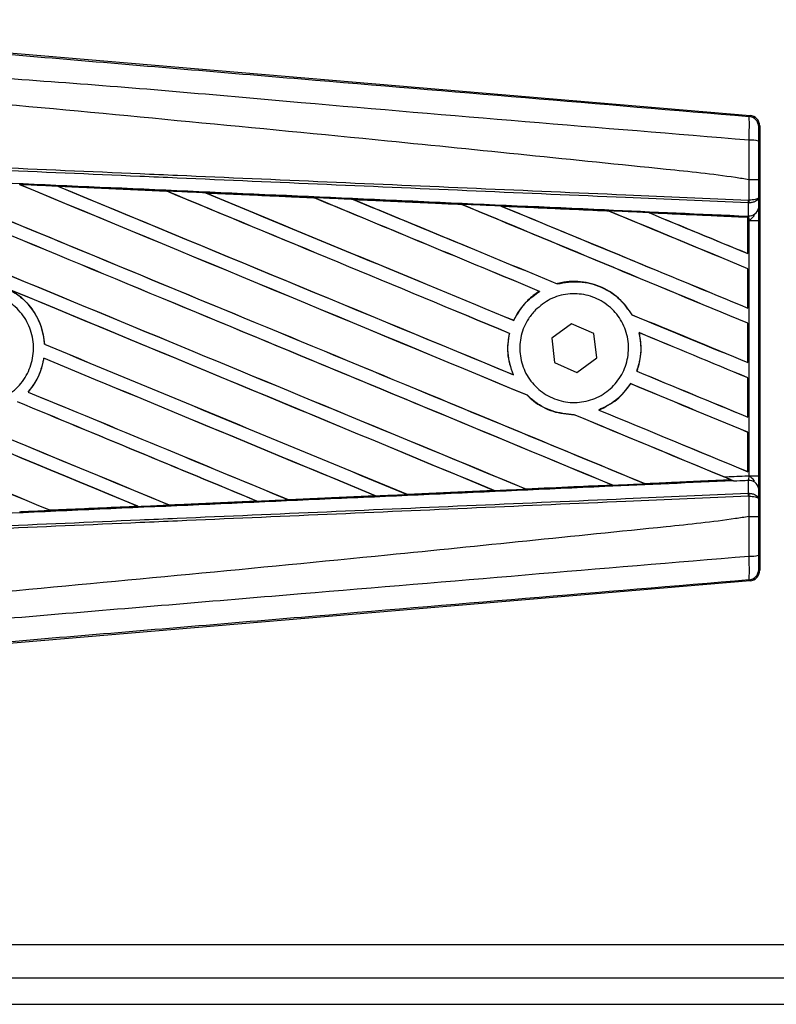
# Model space of a CAD drawing. Header units: millimetres. Extents: x 0 to 420, y 0 to 297.
# Tile 21 of 56: x 67.65 to 74.39, y 256.01 to 264.77. Entities that reach past the tile are written whole.
import ezdxf

# ---------------------------------------------------------------- set-up
doc = ezdxf.new("R2010")
doc.units = ezdxf.units.MM

msp = doc.modelspace()

# ---------------------------------------------------------------- linework, layer by layer
at = {"color": 7, "linetype": 'Continuous', "lineweight": 25}
for p, q in [((67.1575, 264.5091), (74.1535, 263.9192)), ((74.1442, 263.9107), (74.1535, 263.9192)), ((74.2399, 263.8252), (74.2307, 263.8167)), ((74.2399, 263.8252), (74.2399, 259.8716)), ((74.1445, 263.3468), (74.1446, 263.3467)), ((74.1445, 263.165), (74.1445, 263.3468)), ((74.2293, 263.3465), (74.2293, 263.1894)), ((67.9936, 263.2885), (68.9623, 263.2455)), ((67.9941, 263.2883), (67.9936, 263.2885)), ((67.9941, 263.2883), (67.9982, 263.2871)), ((68.9623, 263.2455), (68.9629, 263.2452)), ((68.9641, 263.2442), (68.9629, 263.2452)), ((69.3078, 263.2298), (69.307, 263.2302)), ((69.3078, 263.2298), (69.3119, 263.2287)), ((70.2737, 263.1867), (69.3078, 263.2298)), ((70.2726, 263.1871), (70.2737, 263.1867)), ((70.2748, 263.1857), (70.2737, 263.1867)), ((70.6229, 263.171), (70.6214, 263.1716)), ((70.6229, 263.171), (70.6268, 263.1699)), ((74.2293, 263.1894), (74.2301, 263.0932)), ((71.586, 263.1268), (71.5849, 263.1278)), ((71.9392, 263.1118), (71.943, 263.1107)), ((74.1386, 263.1399), (74.1446, 263.14)), ((74.1397, 263.0263), (74.1386, 263.1399)), ((74.1408, 263.165), (74.1445, 263.165)), ((72.8975, 263.0677), (72.8964, 263.0686)), ((73.2568, 263.0523), (73.2605, 263.0512)), ((74.1344, 263.0124), (73.2568, 263.0523)), ((74.134, 263.0116), (74.1344, 263.0124)), ((74.134, 263.0116), (74.134, 262.6902)), ((74.1345, 263.0143), (74.1344, 263.0124)), ((74.1345, 262.9846), (74.1345, 263.0143)), ((74.1346, 263.0228), (74.1347, 263.0265)), ((74.1347, 263.0265), (74.1397, 263.0263)), ((74.1345, 262.6894), (74.1345, 262.9846)), ((74.1458, 262.9841), (74.1345, 262.9846)), ((74.1458, 260.7127), (74.1458, 262.9841)), ((74.1458, 262.9841), (74.2305, 262.9841)), ((74.2305, 262.9841), (74.2305, 260.7127)), ((74.134, 262.6902), (74.1345, 262.6894)), ((74.1345, 262.5547), (74.134, 262.5544)), ((74.1345, 262.2043), (74.1345, 262.5547)), ((74.134, 262.5544), (74.134, 262.2051)), ((72.4377, 262.4206), (72.4369, 262.4214)), ((72.2797, 262.3539), (72.2814, 262.3537)), ((74.134, 262.2051), (74.1345, 262.2043)), ((73.1032, 262.146), (73.102, 262.1459)), ((72.0517, 262.095), (72.051, 262.0959)), ((72.565, 262.0649), (72.3896, 261.9358)), ((72.7647, 261.9776), (72.565, 262.0649)), ((74.1345, 262.0696), (74.134, 262.0693)), ((74.134, 262.0693), (74.134, 261.72)), ((74.1345, 261.7192), (74.1345, 262.0696)), ((72.0117, 261.98), (72.0127, 261.9801)), ((72.7888, 261.761), (72.7647, 261.9776)), ((73.1659, 261.9866), (73.1672, 261.9855)), ((67.8747, 261.8829), (67.8736, 261.8828)), ((72.3896, 261.9358), (72.4137, 261.7192)), ((67.8678, 261.7588), (67.8687, 261.7579)), ((72.4137, 261.7192), (72.6133, 261.6318)), ((72.6133, 261.6318), (72.7888, 261.761)), ((74.134, 261.72), (74.1345, 261.7192)), ((72.0473, 261.6117), (72.0456, 261.613)), ((73.1466, 261.643), (73.1454, 261.6429)), ((73.091, 261.5326), (73.0917, 261.5317)), ((74.1345, 261.5845), (74.134, 261.5841)), ((74.134, 261.5841), (74.134, 261.2349)), ((74.1345, 261.2341), (74.1345, 261.5845)), ((67.7292, 261.458), (67.7279, 261.458)), ((72.1707, 261.4288), (72.1723, 261.4287)), ((72.5879, 261.2563), (72.5891, 261.2552)), ((72.8094, 261.2972), (72.8073, 261.2975)), ((74.134, 261.2349), (74.1345, 261.2341)), ((74.1345, 261.0994), (74.134, 261.099)), ((74.134, 261.099), (74.134, 260.7497)), ((74.1345, 260.749), (74.1345, 261.0994)), ((74.134, 260.7497), (74.1345, 260.749)), ((72.9257, 260.6304), (72.9287, 260.6296)), ((73.218, 260.6427), (73.2171, 260.6436)), ((73.218, 260.6427), (73.9822, 260.6774)), ((73.9793, 260.6781), (73.9822, 260.6774)), ((74.0129, 260.6649), (74.0052, 260.6681)), ((74.1386, 260.5569), (74.1397, 260.6704)), ((74.1458, 260.7127), (74.2305, 260.7127)), ((71.1021, 260.5473), (71.1012, 260.5481)), ((71.1033, 260.5467), (71.1021, 260.5473)), ((71.8765, 260.5813), (71.1033, 260.5467)), ((71.8715, 260.5828), (71.8745, 260.582)), ((72.1602, 260.5949), (72.1593, 260.5958)), ((74.1386, 260.5569), (74.1446, 260.5567)), ((74.2301, 260.6036), (74.2293, 260.5074)), ((68.9854, 260.4525), (68.9845, 260.4535)), ((68.9854, 260.4525), (69.7642, 260.4873)), ((68.9859, 260.4523), (68.9854, 260.4525)), ((69.765, 260.487), (68.9859, 260.4523)), ((69.761, 260.4881), (69.7642, 260.4873)), ((69.7642, 260.4873), (69.765, 260.487)), ((70.0439, 260.4998), (70.0429, 260.5007)), ((70.0446, 260.4994), (70.0439, 260.4998)), ((70.821, 260.5341), (70.0446, 260.4994)), ((70.8166, 260.5354), (70.8197, 260.5346)), ((70.8197, 260.5346), (70.821, 260.5341)), ((74.1445, 260.5318), (74.1408, 260.5318)), ((74.1445, 260.35), (74.1445, 260.5318)), ((74.2293, 260.5074), (74.2293, 260.3502)), ((67.9268, 260.4055), (67.9258, 260.4064)), ((67.9268, 260.4055), (68.7081, 260.4402)), ((67.9271, 260.4053), (67.9268, 260.4055)), ((68.7048, 260.441), (68.7081, 260.4402)), ((68.7081, 260.4402), (68.7086, 260.44)), ((74.1446, 260.35), (74.1445, 260.35)), ((74.2307, 259.88), (74.2399, 259.8716)), ((74.1535, 259.7775), (67.1575, 259.1876)), ((74.1535, 259.7775), (74.1442, 259.786)), ((63.6254, 256.5409), (93.7012, 256.5409)), ((63.6254, 256.246), (99.8933, 256.246)), ((63.6254, 256.0101), (99.9105, 256.0101))]:
    msp.add_line(p, q, dxfattribs=at)
for centre, radius, start, end in [((74.1363, 263.8167), 0.0944, 0.00461, 85.17567), ((74.1642, 263.4804), 0.2194, 72.68242, 94.90681), ((73.8775, 263.1748), 0.2635, 352.38146, 357.85676), ((74.1481, 263.1095), 0.0836, 264.18694, 348.74615), ((73.8835, 263.1515), 0.2614, 357.47222, 2.94403), ((74.1481, 260.5872), 0.0836, 11.25385, 95.81306), ((73.8775, 260.5219), 0.2635, 2.14324, 7.61854), ((73.8835, 260.5452), 0.2614, 357.05597, 2.52778), ((74.1642, 260.2164), 0.2194, 265.09319, 287.31758), ((74.1363, 259.88), 0.0944, 274.82433, 359.99539)]:
    msp.add_arc(centre, radius, start, end, dxfattribs=at)
for centre, major_axis, ratio, start_param, end_param in [((74.1455, 263.8252), (0.0695, 0.0639), 0.99993, 5.539882, 7.026488), ((63.8718, 264.9804), (101.1721, -41.9101), 0.008062, 4.73054, 4.797762), ((63.8718, 264.9804), (101.1132, -41.8856), 0.008062, 4.730592, 4.797783), ((63.8718, 263.4294), (101.1721, -41.9101), 0.008062, 1.484469, 1.549716), ((63.8718, 263.4294), (101.1132, -41.8856), 0.008062, 1.484474, 1.549688), ((63.8718, 265.4656), (101.1721, -41.9101), 0.008062, 4.743502, 4.808268), ((63.8718, 265.4656), (101.1132, -41.8856), 0.008062, 4.743562, 4.808285), ((63.8718, 263.9145), (101.1721, -41.9101), 0.008062, 1.492001, 1.536762), ((63.8718, 263.9145), (101.1132, -41.8856), 0.008062, 1.491968, 1.536725), ((63.8718, 265.9507), (101.1721, -41.9101), 0.008062, 4.756481, 4.796624), ((63.8718, 265.9507), (101.1132, -41.8856), 0.008062, 4.75655, 4.796655), ((63.8718, 261.7022), (101.1137, -4.4161), 0.017438, 1.521175, 1.530737), ((63.8718, 264.3996), (101.1721, -41.9101), 0.008062, 1.493583, 1.523799), ((63.8718, 264.3996), (101.1132, -41.8856), 0.008062, 1.493547, 1.523753), ((63.8718, 266.4358), (101.1721, -41.9101), 0.008062, 4.769477, 4.796669), ((63.8718, 266.4358), (101.1132, -41.8856), 0.008062, 4.769557, 4.796709), ((63.8718, 261.7022), (101.1137, -4.4161), 0.017438, 1.50819, 1.51773), ((63.8718, 264.8847), (101.1721, -41.9101), 0.008062, 1.490919, 1.510827), ((63.8718, 264.8847), (101.1132, -41.8856), 0.008062, 1.490887, 1.510768), ((63.8718, 266.9209), (101.1721, -41.9101), 0.008062, 4.782492, 4.800496), ((63.8718, 266.9209), (101.1132, -41.8856), 0.008062, 4.782585, 4.800539), ((63.8718, 261.7022), (101.1137, -4.4161), 0.017438, 1.495191, 1.504702), ((63.8718, 265.3698), (101.1721, -41.9101), 0.008062, 1.472523, 1.497843), ((63.8718, 265.3698), (101.1132, -41.8856), 0.008062, 1.472469, 1.497769), ((63.8718, 267.406), (101.1721, -41.9101), 0.008062, 4.795528, 4.817342), ((63.8718, 267.406), (101.1132, -41.8856), 0.008062, 4.795637, 4.817396), ((63.8718, 261.7022), (101.1137, -4.4161), 0.017438, 1.482175, 1.491649), ((63.8718, 265.855), (101.1721, -41.9101), 0.008062, 1.472523, 1.484847), ((63.8718, 265.855), (101.1132, -41.8856), 0.008062, 1.472469, 1.484754), ((63.8718, 267.8911), (101.1721, -41.9101), 0.008062, 4.808585, 4.817342), ((63.8718, 267.8911), (101.1132, -41.8856), 0.008062, 4.808716, 4.817396), ((63.8718, 261.7022), (101.1137, -4.4161), 0.017438, 1.469891, 1.478571), ((63.8718, 263.5251), (101.1132, -41.8856), 0.008062, 4.715729, 4.766314), ((63.8718, 263.5251), (101.1721, -41.9101), 0.008062, 4.715729, 4.766299), ((63.8718, 262.9443), (101.1721, -41.9101), 0.008062, 1.494934, 1.53766), ((63.8718, 262.9443), (101.1132, -41.8856), 0.008062, 1.494938, 1.537512), ((63.8718, 261.4889), (101.1721, -41.9101), 0.008062, 1.52631, 1.567151), ((63.8718, 261.4889), (101.1132, -41.8856), 0.008062, 1.52632, 1.567137), ((63.8718, 266.9209), (101.1721, -41.9101), 0.008062, 4.807089, 4.817342), ((63.8718, 266.9209), (101.1132, -41.8856), 0.008062, 4.807154, 4.817396), ((63.8718, 264.8847), (101.1721, -41.9101), 0.008062, 1.472523, 1.482143), ((63.8718, 264.8847), (101.1132, -41.8856), 0.008062, 1.472469, 1.482076), ((63.8718, 264.4953), (101.1721, -41.9101), 0.008062, 4.755294, 4.787267), ((63.8718, 264.4953), (101.1132, -41.8856), 0.008062, 4.755327, 4.787288), ((63.8718, 263.04), (101.1721, -41.9101), 0.008062, 4.722714, 4.755822), ((63.8718, 263.04), (101.1132, -41.8856), 0.008062, 4.722728, 4.755834), ((63.8718, 262.4591), (101.1721, -41.9101), 0.008062, 1.505395, 1.534628), ((63.8718, 262.4591), (101.1132, -41.8856), 0.008062, 1.505399, 1.534596), ((63.8718, 266.4358), (101.1721, -41.9101), 0.008062, 4.807519, 4.817342), ((63.8718, 266.4358), (101.1132, -41.8856), 0.008062, 4.807584, 4.817396), ((63.8718, 264.3996), (101.1721, -41.9101), 0.008062, 1.472523, 1.482886), ((63.8718, 264.3996), (101.1132, -41.8856), 0.008062, 1.472469, 1.482826), ((63.8718, 264.0102), (101.1721, -41.9101), 0.008062, 4.753852, 4.77678), ((63.8718, 264.0102), (101.1132, -41.8856), 0.008062, 4.753888, 4.776799), ((63.8718, 261.974), (101.1721, -41.9101), 0.008062, 1.515853, 1.53695), ((63.8718, 261.974), (101.1132, -41.8856), 0.008062, 1.515859, 1.536922), ((63.8718, 263.9145), (101.1721, -41.9101), 0.008062, 1.474644, 1.487878), ((63.8718, 263.9145), (101.1132, -41.8856), 0.008062, 1.474007, 1.487816), ((63.8718, 265.9507), (101.1721, -41.9101), 0.008062, 4.804164, 4.817342), ((63.8718, 265.9507), (101.1132, -41.8856), 0.008062, 4.804236, 4.817396), ((63.8718, 261.9946), (101.1137, 4.4161), 0.017438, 4.793682, 4.80129), ((63.8718, 261.9946), (101.1137, 4.4161), 0.017438, 4.804184, 4.811757), ((63.8718, 263.9145), (101.1721, -41.9101), 0.008062, 1.473996, 1.474644), ((63.8718, 261.9946), (101.1137, 4.4161), 0.017438, 4.783186, 4.790826), ((63.8718, 261.9946), (101.1137, 4.4161), 0.017438, 4.762213, 4.769904), ((63.8718, 261.9946), (101.1137, 4.4161), 0.017438, 4.772697, 4.780365), ((63.8718, 261.9946), (101.1137, 4.4161), 0.017438, 4.751732, 4.759444), ((74.1455, 259.8716), (0.0695, -0.0639), 0.99993, 5.539882, 7.026488)]:
    msp.add_ellipse(centre, major_axis=major_axis, ratio=ratio, start_param=start_param, end_param=end_param, dxfattribs=at)
for points, knots in [([(63.8911, 264.7707), (64.5882, 264.712), (65.9823, 264.5945), (68.0729, 264.4188), (70.7962, 264.1904), (72.8176, 264.0216), (74.1442, 263.9107)], [0, 0, 0, 0, 0.20362, 0.407241, 0.610948, 1, 1, 1, 1]), ([(74.1454, 263.6989), (72.8172, 263.8075), (70.7929, 263.9729), (68.0652, 264.2192), (65.969, 264.3402), (64.5736, 264.5957), (63.8735, 264.5605), (63.8735, 264.5605)], [0, 0, 0, 0, 0.388767, 0.592528, 0.796289, 0.999999, 1, 1, 1, 1]), ([(74.1445, 263.3468), (74.1049, 263.3531), (73.8604, 263.3924), (72.7875, 263.5016), (70.5833, 263.7292), (67.403, 264.0287), (65.0493, 264.2464), (63.8718, 264.3553)], [0, 0, 0, 0, 0.011701, 0.072209, 0.314194, 0.656887, 1, 1, 1, 1]), ([(74.1454, 263.6989), (74.1461, 263.7249), (74.1474, 263.7767), (74.1479, 263.8425), (74.1472, 263.8896), (74.1457, 263.9086), (74.1446, 263.9103), (74.1442, 263.9107)], [0, 0, 0, 0, 0.229688, 0.459597, 0.688779, 0.918089, 1, 1, 1, 1]), ([(74.2307, 263.8167), (74.2306, 263.8165), (74.2304, 263.8155), (74.2301, 263.8043), (74.2298, 263.7761), (74.2295, 263.7366), (74.2295, 263.7054), (74.2295, 263.6898)], [0, 0, 0, 0, 0.082108, 0.311655, 0.540707, 0.77037, 1, 1, 1, 1]), ([(74.1446, 263.3467), (74.1447, 263.3778), (74.1449, 263.4954), (74.1452, 263.6126), (74.1454, 263.6989)], [0, 0, 0, 0, 0.263884, 1, 1, 1, 1]), ([(63.8724, 263.6127), (64.6021, 263.5809), (65.776, 263.5297), (67.3935, 263.4592), (68.3921, 263.4156), (69.3908, 263.3721), (70.3894, 263.3285), (71.7194, 263.2706), (72.97, 263.216), (73.7764, 263.1809), (74.1408, 263.165)], [0, 0, 0, 0, 0.212819, 0.342375, 0.471932, 0.50432, 0.633999, 0.763656, 0.893213, 1, 1, 1, 1]), ([(74.2295, 263.6898), (74.2294, 263.6056), (74.2293, 263.4913), (74.2293, 263.3767), (74.2293, 263.3465)], [0, 0, 0, 0, 0.736574, 1, 1, 1, 1]), ([(74.1386, 263.1399), (73.7743, 263.1558), (72.968, 263.1909), (71.7175, 263.2455), (70.3876, 263.3035), (69.3891, 263.347), (68.3906, 263.3906), (67.392, 263.4341), (65.7747, 263.5047), (64.6009, 263.5559), (63.8713, 263.5877)], [0, 0, 0, 0, 0.106787, 0.236344, 0.366001, 0.49568, 0.528068, 0.657625, 0.787181, 1, 1, 1, 1]), ([(63.8666, 263.4804), (63.9971, 263.4747), (64.6497, 263.4462), (65.8244, 263.3946), (67.39, 263.3255), (68.9548, 263.256), (70.2577, 263.1978), (71.5596, 263.1394), (72.7656, 263.085), (73.7098, 263.0421), (74.1346, 263.0228)], [0, 0, 0, 0, 0.038064, 0.190322, 0.342581, 0.49484, 0.647098, 0.723226, 0.875485, 1, 1, 1, 1]), ([(74.2293, 263.3465), (74.2292, 263.3465), (74.2286, 263.3466), (74.2213, 263.3466), (74.2024, 263.3467), (74.1759, 263.3467), (74.155, 263.3467), (74.1446, 263.3467)], [0, 0, 0, 0, 0.071607, 0.306811, 0.537875, 0.768937, 1, 1, 1, 1]), ([(67.9936, 263.2885), (67.976, 263.2893), (67.8878, 263.2932), (67.774, 263.2982), (67.6778, 263.3025), (67.6521, 263.3036)], [0, 0, 0, 0, 0.154957, 0.774784, 1, 1, 1, 1]), ([(68.9629, 263.2452), (68.9595, 263.2454), (68.6367, 263.2598), (68.3137, 263.2741), (67.9941, 263.2883)], [0, 0, 0, 0, 0.010291, 1, 1, 1, 1]), ([(69.307, 263.2302), (69.2894, 263.2309), (69.2012, 263.2349), (69.0863, 263.24), (68.989, 263.2443), (68.9623, 263.2455)], [0, 0, 0, 0, 0.153473, 0.767366, 1, 1, 1, 1]), ([(69.307, 263.2302), (69.4977, 263.2217), (69.7628, 263.2099), (70.0846, 263.1955), (70.2158, 263.1897), (70.2726, 263.1871)], [0, 0, 0, 0, 0.592367, 0.823393, 1, 1, 1, 1]), ([(70.6214, 263.1716), (70.6038, 263.1724), (70.5157, 263.1763), (70.3994, 263.1815), (70.3008, 263.1859), (70.2726, 263.1871)], [0, 0, 0, 0, 0.15162, 0.758101, 1, 1, 1, 1]), ([(70.6214, 263.1716), (70.6889, 263.1686), (70.8428, 263.1617), (71.0867, 263.1508), (71.3397, 263.1395), (71.5063, 263.132), (71.583, 263.1286)], [0, 0, 0, 0, 0.210383, 0.480144, 0.760626, 1, 1, 1, 1]), ([(71.5849, 263.1278), (71.4889, 263.1321), (71.1683, 263.1465), (70.8476, 263.1609), (70.6229, 263.171)], [0, 0, 0, 0, 0.299491, 1, 1, 1, 1]), ([(74.2293, 263.1894), (74.2293, 263.1893), (74.2292, 263.1879), (74.2277, 263.1838), (74.2189, 263.1774), (74.1996, 263.1711), (74.1743, 263.1666), (74.1545, 263.1655), (74.1445, 263.165)], [0, 0, 0, 0, 0.005316, 0.1177, 0.350854, 0.570068, 0.78358, 1, 1, 1, 1]), ([(74.2293, 263.1894), (74.2293, 263.1892), (74.2292, 263.1864), (74.2277, 263.1781), (74.219, 263.1652), (74.1997, 263.1524), (74.1744, 263.1432), (74.1546, 263.1411), (74.1446, 263.14)], [0, 0, 0, 0, 0.005316, 0.1177, 0.350854, 0.570068, 0.78358, 1, 1, 1, 1]), ([(71.9367, 263.1128), (71.9191, 263.1136), (71.831, 263.1175), (71.7131, 263.1228), (71.6129, 263.1273), (71.583, 263.1286)], [0, 0, 0, 0, 0.149425, 0.747127, 1, 1, 1, 1]), ([(71.583, 263.1286), (71.5837, 263.1283), (71.5847, 263.1279), (71.5848, 263.1278), (71.5849, 263.1278)], [0, 0, 0, 0, 0.69763, 1, 1, 1, 1]), ([(71.9367, 263.1128), (72.0344, 263.1084), (72.2377, 263.0993), (72.5515, 263.0853), (72.7727, 263.0754), (72.8882, 263.0702), (72.8934, 263.0699)], [0, 0, 0, 0, 0.306068, 0.637612, 0.983829, 1, 1, 1, 1]), ([(71.9392, 263.1118), (71.9389, 263.1119), (71.9384, 263.1121), (71.9371, 263.1126), (71.9367, 263.1128)], [0, 0, 0, 0, 0.675352, 1, 1, 1, 1]), ([(72.8964, 263.0686), (72.8834, 263.0692), (72.5644, 263.0836), (72.2453, 263.098), (71.9392, 263.1118)], [0, 0, 0, 0, 0.040966, 1, 1, 1, 1]), ([(74.2301, 263.0932), (74.2303, 263.0774), (74.2305, 263.048), (74.2305, 263.0072), (74.2305, 262.987), (74.2305, 262.9841)], [0, 0, 0, 0, 0.497508, 0.927187, 1, 1, 1, 1]), ([(73.2528, 263.0538), (73.2352, 263.0546), (73.1472, 263.0586), (73.0274, 263.0639), (72.9252, 263.0685), (72.8934, 263.0699)], [0, 0, 0, 0, 0.146921, 0.734606, 1, 1, 1, 1]), ([(72.8934, 263.0699), (72.8943, 263.0695), (72.8959, 263.0688), (72.8963, 263.0687), (72.8964, 263.0686)], [0, 0, 0, 0, 0.569226, 1, 1, 1, 1]), ([(73.2528, 263.0538), (73.3641, 263.0488), (73.6022, 263.0382), (73.896, 263.025), (74.0787, 263.0168), (74.1345, 263.0143)], [0, 0, 0, 0, 0.3784171, 0.8098591, 1, 1, 1, 1]), ([(73.2568, 263.0523), (73.2564, 263.0524), (73.2557, 263.0527), (73.2537, 263.0535), (73.2528, 263.0538)], [0, 0, 0, 0, 0.554809, 1, 1, 1, 1]), ([(74.1345, 262.9846), (74.1345, 262.9923), (74.1345, 263.0067), (74.1346, 263.0201), (74.1347, 263.0257), (74.1347, 263.0265)], [0, 0, 0, 0, 0.497972, 0.924774, 1, 1, 1, 1]), ([(74.1346, 263.0228), (74.1346, 263.0203), (74.1346, 263.0168), (74.1345, 263.0149), (74.1345, 263.0143)], [0, 0, 0, 0, 0.7081808, 1, 1, 1, 1]), ([(74.1458, 262.9841), (74.1457, 262.9852), (74.1451, 262.9931), (74.1434, 263.0089), (74.141, 263.0202), (74.1397, 263.0263)], [0, 0, 0, 0, 0.071868, 0.498786, 1, 1, 1, 1]), ([(74.1458, 262.9841), (74.1459, 262.9842), (74.1529, 262.9898), (74.1703, 263.0038), (74.1853, 263.0202), (74.1943, 263.0301)], [0, 0, 0, 0, 0.009942, 0.400181, 1, 1, 1, 1]), ([(73.1032, 262.146), (73.0718, 262.1912), (73.0023, 262.2913), (72.8417, 262.3974), (72.6466, 262.4504), (72.5075, 262.4399), (72.44, 262.4222), (72.4369, 262.4214)], [0, 0, 0, 0, 0.2124905, 0.4699569, 0.7284596, 0.9876644, 1, 1, 1, 1]), ([(72.4377, 262.4206), (72.5037, 262.4314), (72.6361, 262.4531), (72.8332, 262.3994), (72.9975, 262.2951), (73.0691, 262.193), (73.102, 262.1459)], [0, 0, 0, 0, 0.258616, 0.518255, 0.777866, 1, 1, 1, 1]), ([(66.9329, 262.2004), (66.9763, 262.2357), (67.0632, 262.3064), (67.2287, 262.35), (67.3973, 262.3399), (67.5536, 262.2736), (67.679, 262.1595), (67.7596, 262.0102), (67.7862, 261.8428), (67.7559, 261.6761), (67.6722, 261.5288), (67.5445, 261.4175), (67.3871, 261.3547), (67.2177, 261.3475), (67.0554, 261.3969), (66.9186, 261.4972), (66.8229, 261.6371), (66.7787, 261.8009), (66.7917, 261.9694), (66.8496, 262.107), (66.9097, 262.1745), (66.9329, 262.2004)], [0, 0, 0, 0, 0.053701, 0.107401, 0.161118, 0.214849, 0.268575, 0.322276, 0.375942, 0.429583, 0.483224, 0.536891, 0.590592, 0.644318, 0.698049, 0.751765, 0.805459, 0.859132, 0.91279, 0.966445, 1, 1, 1, 1]), ([(67.5613, 262.371), (67.5959, 262.3497), (67.6872, 262.2935), (67.8001, 262.157), (67.8613, 262.0046), (67.8708, 261.9106), (67.8736, 261.8828)], [0, 0, 0, 0, 0.201287, 0.531219, 0.860982, 1, 1, 1, 1]), ([(67.8747, 261.8829), (67.8737, 261.8953), (67.8676, 261.974), (67.824, 262.1155), (67.7156, 262.2702), (67.6171, 262.3363), (67.5742, 262.3651)], [0, 0, 0, 0, 0.0633447, 0.4007335, 0.7381907, 1, 1, 1, 1]), ([(72.2797, 262.3539), (72.2741, 262.3504), (72.233, 262.3245), (72.144, 262.2506), (72.0799, 262.1585), (72.0515, 262.0971), (72.051, 262.0959)], [0, 0, 0, 0, 0.056659, 0.418606, 0.988574, 1, 1, 1, 1]), ([(72.0517, 262.095), (72.0846, 262.153), (72.143, 262.2561), (72.2393, 262.324), (72.2814, 262.3537)], [0, 0, 0, 0, 0.562837, 1, 1, 1, 1]), ([(72.2439, 262.188), (72.286, 262.2231), (72.3702, 262.2932), (72.5315, 262.3377), (72.6965, 262.3296), (72.8503, 262.2663), (72.9741, 262.1556), (73.0542, 262.0103), (73.0815, 261.8471), (73.0534, 261.6845), (72.9733, 261.5403), (72.8501, 261.4305), (72.6972, 261.3674), (72.5316, 261.3585), (72.3722, 261.4052), (72.2373, 261.5022), (72.1424, 261.6382), (72.0979, 261.7979), (72.1092, 261.9623), (72.1643, 262.0966), (72.2218, 262.1627), (72.2439, 262.188)], [0, 0, 0, 0, 0.053804, 0.107603, 0.161518, 0.215501, 0.269422, 0.323168, 0.376705, 0.430101, 0.483493, 0.537022, 0.590757, 0.644669, 0.698652, 0.752575, 0.806342, 0.859929, 0.913385, 0.966805, 1, 1, 1, 1]), ([(72.0117, 261.98), (72.0072, 261.956), (71.9905, 261.8669), (71.9989, 261.7387), (72.0338, 261.6448), (72.0456, 261.613)], [0, 0, 0, 0, 0.196069, 0.727723, 1, 1, 1, 1]), ([(72.0473, 261.6117), (72.0261, 261.6743), (71.9855, 261.7945), (72.0039, 261.9199), (72.0127, 261.9801)], [0, 0, 0, 0, 0.520389, 1, 1, 1, 1]), ([(73.1659, 261.9866), (73.1758, 261.9212), (73.1934, 261.8048), (73.1601, 261.6923), (73.1454, 261.6429)], [0, 0, 0, 0, 0.5610233, 1, 1, 1, 1]), ([(73.1466, 261.643), (73.1555, 261.671), (73.1845, 261.7621), (73.1884, 261.8813), (73.1712, 261.9658), (73.1672, 261.9855)], [0, 0, 0, 0, 0.253984, 0.826432, 1, 1, 1, 1]), ([(67.8678, 261.7588), (67.8521, 261.694), (67.8254, 261.5838), (67.7563, 261.4946), (67.7279, 261.458)], [0, 0, 0, 0, 0.588672, 1, 1, 1, 1]), ([(67.7292, 261.458), (67.7494, 261.4835), (67.8107, 261.5612), (67.853, 261.6679), (67.8666, 261.7456), (67.8687, 261.7579)], [0, 0, 0, 0, 0.29149, 0.888101, 1, 1, 1, 1]), ([(73.091, 261.5326), (73.0505, 261.4792), (72.974, 261.3784), (72.8606, 261.3234), (72.8073, 261.2975)], [0, 0, 0, 0, 0.529542, 1, 1, 1, 1]), ([(72.8094, 261.2972), (72.8651, 261.3247), (72.9777, 261.3803), (73.0534, 261.4809), (73.0917, 261.5317)], [0, 0, 0, 0, 0.494732, 1, 1, 1, 1]), ([(72.1707, 261.4288), (72.1886, 261.4123), (72.2551, 261.3509), (72.395, 261.274), (72.5252, 261.2614), (72.5891, 261.2552)], [0, 0, 0, 0, 0.157382, 0.586829, 1, 1, 1, 1]), ([(72.5879, 261.2563), (72.5217, 261.263), (72.3888, 261.2766), (72.2512, 261.3553), (72.1874, 261.4147), (72.1723, 261.4287)], [0, 0, 0, 0, 0.431457, 0.865462, 1, 1, 1, 1]), ([(74.0052, 260.6681), (73.6236, 260.6507), (72.7224, 260.6098), (71.5596, 260.5574), (70.2577, 260.499), (68.9548, 260.4407), (67.39, 260.3712), (65.8244, 260.3021), (64.6497, 260.2506), (63.9971, 260.2221), (63.8666, 260.2164)], [0, 0, 0, 0, 0.113301, 0.26751, 0.344613, 0.498822, 0.653031, 0.80724, 0.961449, 1, 1, 1, 1]), ([(72.1602, 260.5949), (72.3926, 260.6054), (72.6488, 260.617), (72.9049, 260.6285), (72.9287, 260.6296)], [0, 0, 0, 0, 0.907023, 1, 1, 1, 1]), ([(72.9315, 260.6285), (72.8163, 260.6234), (72.5599, 260.6119), (72.3033, 260.6004), (72.162, 260.5941)], [0, 0, 0, 0, 0.449213, 1, 1, 1, 1]), ([(72.9287, 260.6296), (72.929, 260.6295), (72.9294, 260.6294), (72.9309, 260.6288), (72.9315, 260.6285)], [0, 0, 0, 0, 0.615701, 1, 1, 1, 1]), ([(72.9315, 260.6285), (72.9491, 260.6293), (73.0372, 260.6333), (73.1336, 260.6376), (73.2124, 260.6411), (73.2208, 260.6415)], [0, 0, 0, 0, 0.182548, 0.912741, 1, 1, 1, 1]), ([(73.2208, 260.6415), (73.2199, 260.6419), (73.2184, 260.6425), (73.2181, 260.6427), (73.218, 260.6427)], [0, 0, 0, 0, 0.576987, 1, 1, 1, 1]), ([(73.9863, 260.6758), (73.895, 260.6717), (73.6399, 260.6603), (73.3847, 260.6488), (73.2208, 260.6415)], [0, 0, 0, 0, 0.357976, 1, 1, 1, 1]), ([(73.9211, 260.7029), (73.983, 260.7056), (74.0579, 260.7088), (74.1328, 260.7121), (74.1458, 260.7127)], [0, 0, 0, 0, 0.8265638, 1, 1, 1, 1]), ([(74.0129, 260.6649), (73.9928, 260.6732), (73.9624, 260.6857), (73.9315, 260.6985), (73.9211, 260.7029)], [0, 0, 0, 0, 0.660873, 1, 1, 1, 1]), ([(73.9822, 260.6774), (73.9825, 260.6773), (73.9831, 260.6771), (73.9852, 260.6762), (73.9863, 260.6758)], [0, 0, 0, 0, 0.5174533, 1, 1, 1, 1]), ([(73.9863, 260.6758), (73.9895, 260.6745), (73.9952, 260.6722), (74.0022, 260.6693), (74.0052, 260.6681)], [0, 0, 0, 0, 0.567056, 1, 1, 1, 1]), ([(74.1397, 260.6704), (74.1299, 260.67), (74.0876, 260.6682), (74.0454, 260.6663), (74.0129, 260.6649)], [0, 0, 0, 0, 0.231001, 1, 1, 1, 1]), ([(74.1397, 260.6704), (74.1399, 260.6713), (74.1412, 260.6769), (74.1435, 260.6893), (74.1451, 260.7036), (74.1457, 260.7114), (74.1458, 260.7127)], [0, 0, 0, 0, 0.077107, 0.505318, 0.921523, 1, 1, 1, 1]), ([(74.1943, 260.6667), (74.1853, 260.6766), (74.1703, 260.6929), (74.1529, 260.707), (74.1459, 260.7125), (74.1458, 260.7127)], [0, 0, 0, 0, 0.599819, 0.990058, 1, 1, 1, 1]), ([(74.2305, 260.7127), (74.2305, 260.6925), (74.2305, 260.6552), (74.2303, 260.6203), (74.2302, 260.6058), (74.2301, 260.6036)], [0, 0, 0, 0, 0.497712, 0.923778, 1, 1, 1, 1]), ([(63.8713, 260.1091), (64.6009, 260.1409), (65.7747, 260.1921), (67.392, 260.2626), (68.3906, 260.3062), (69.3891, 260.3497), (70.3876, 260.3933), (71.7175, 260.4513), (72.968, 260.5058), (73.7743, 260.541), (74.1386, 260.5569)], [0, 0, 0, 0, 0.212819, 0.342375, 0.471932, 0.50432, 0.633999, 0.763656, 0.893212, 1, 1, 1, 1]), ([(70.821, 260.5341), (70.8386, 260.5349), (70.9327, 260.5391), (71.0268, 260.5433), (71.1033, 260.5467)], [0, 0, 0, 0, 0.187241, 1, 1, 1, 1]), ([(71.1021, 260.5473), (71.167, 260.5502), (71.4246, 260.5617), (71.682, 260.5733), (71.8745, 260.582)], [0, 0, 0, 0, 0.2520371, 1, 1, 1, 1]), ([(71.8745, 260.582), (71.8748, 260.5819), (71.8751, 260.5818), (71.8762, 260.5814), (71.8765, 260.5813)], [0, 0, 0, 0, 0.748666, 1, 1, 1, 1]), ([(71.8765, 260.5813), (71.8941, 260.5821), (71.9893, 260.5863), (72.0845, 260.5906), (72.162, 260.5941)], [0, 0, 0, 0, 0.18503, 1, 1, 1, 1]), ([(72.162, 260.5941), (72.1613, 260.5944), (72.1603, 260.5948), (72.1602, 260.5949), (72.1602, 260.5949)], [0, 0, 0, 0, 0.69735, 1, 1, 1, 1]), ([(74.1446, 260.5567), (74.1546, 260.5557), (74.1744, 260.5535), (74.1997, 260.5443), (74.219, 260.5316), (74.2277, 260.5186), (74.2292, 260.5103), (74.2293, 260.5075), (74.2293, 260.5074)], [0, 0, 0, 0, 0.21642, 0.429932, 0.649146, 0.8823, 0.994684, 1, 1, 1, 1]), ([(74.1408, 260.5318), (73.7764, 260.5159), (72.97, 260.4807), (71.7194, 260.4262), (70.3894, 260.3682), (69.3908, 260.3247), (68.3921, 260.2811), (67.3935, 260.2376), (65.776, 260.167), (64.6021, 260.1159), (63.8724, 260.084)], [0, 0, 0, 0, 0.106788, 0.236344, 0.366001, 0.49568, 0.528068, 0.657625, 0.787181, 1, 1, 1, 1]), ([(68.7086, 260.44), (68.7262, 260.4408), (68.8187, 260.4449), (68.9111, 260.449), (68.9859, 260.4523)], [0, 0, 0, 0, 0.190783, 1, 1, 1, 1]), ([(69.765, 260.487), (69.7827, 260.4878), (69.8739, 260.4918), (69.9671, 260.496), (70.0426, 260.4994), (70.0446, 260.4994)], [0, 0, 0, 0, 0.189164, 0.978774, 1, 1, 1, 1]), ([(70.0439, 260.4998), (70.2012, 260.5068), (70.4599, 260.5184), (70.7184, 260.53), (70.8197, 260.5346)], [0, 0, 0, 0, 0.6083995, 1, 1, 1, 1]), ([(74.1445, 260.5318), (74.1545, 260.5313), (74.1743, 260.5302), (74.1996, 260.5256), (74.2189, 260.5194), (74.2277, 260.5129), (74.2292, 260.5088), (74.2293, 260.5075), (74.2293, 260.5074)], [0, 0, 0, 0, 0.21642, 0.429932, 0.649146, 0.8823, 0.994684, 1, 1, 1, 1]), ([(67.6516, 260.3931), (67.6692, 260.3939), (67.7611, 260.398), (67.8529, 260.402), (67.9271, 260.4053)], [0, 0, 0, 0, 0.192083, 1, 1, 1, 1]), ([(68.7086, 260.44), (68.4956, 260.4305), (68.2351, 260.419), (67.9745, 260.4074), (67.9271, 260.4053)], [0, 0, 0, 0, 0.817852, 1, 1, 1, 1]), ([(74.1445, 260.35), (74.1049, 260.3436), (73.8604, 260.3044), (72.7875, 260.1952), (70.5833, 259.9676), (67.403, 259.668), (65.0493, 259.4503), (63.8718, 259.3414)], [0, 0, 0, 0, 0.011701, 0.072209, 0.314194, 0.656887, 1, 1, 1, 1]), ([(74.1446, 260.35), (74.155, 260.35), (74.1759, 260.35), (74.2024, 260.3501), (74.2213, 260.3501), (74.2286, 260.3502), (74.2292, 260.3502), (74.2293, 260.3502)], [0, 0, 0, 0, 0.231063, 0.462125, 0.693189, 0.928393, 1, 1, 1, 1]), ([(74.1454, 259.9978), (74.1452, 260.0841), (74.1449, 260.2014), (74.1447, 260.319), (74.1446, 260.35)], [0, 0, 0, 0, 0.736116, 1, 1, 1, 1]), ([(74.2293, 260.3502), (74.2293, 260.32), (74.2293, 260.2054), (74.2294, 260.0911), (74.2295, 260.0069)], [0, 0, 0, 0, 0.263426, 1, 1, 1, 1]), ([(63.8735, 259.1363), (63.8735, 259.1363), (64.5722, 259.1948), (65.9696, 259.3131), (68.065, 259.489), (70.793, 259.7178), (72.8173, 259.8869), (74.1454, 259.9978)], [0, 0, 0, 0, 0.000001, 0.203711, 0.407472, 0.611233, 1, 1, 1, 1]), ([(74.1442, 259.786), (74.1451, 259.7889), (74.1467, 259.7947), (74.1478, 259.836), (74.1477, 259.8962), (74.1466, 259.9543), (74.1456, 259.989), (74.1454, 259.9978)], [0, 0, 0, 0, 0.23109, 0.462669, 0.693032, 0.922273, 1, 1, 1, 1]), ([(74.2295, 260.0069), (74.2295, 260.0017), (74.2295, 259.9808), (74.2296, 259.9459), (74.2299, 259.9098), (74.2303, 259.8851), (74.2305, 259.8817), (74.2307, 259.88)], [0, 0, 0, 0, 0.077747, 0.306836, 0.536957, 0.768509, 1, 1, 1, 1]), ([(74.1442, 259.786), (72.8176, 259.6752), (70.7965, 259.5064), (68.0732, 259.278), (65.9826, 259.1023), (64.5882, 258.9848), (63.8911, 258.9261)], [0, 0, 0, 0, 0.389053, 0.592673, 0.796381, 1, 1, 1, 1])]:
    msp.add_open_spline(points, degree=3, knots=knots, dxfattribs=at)

doc.saveas('drawing.dxf')
